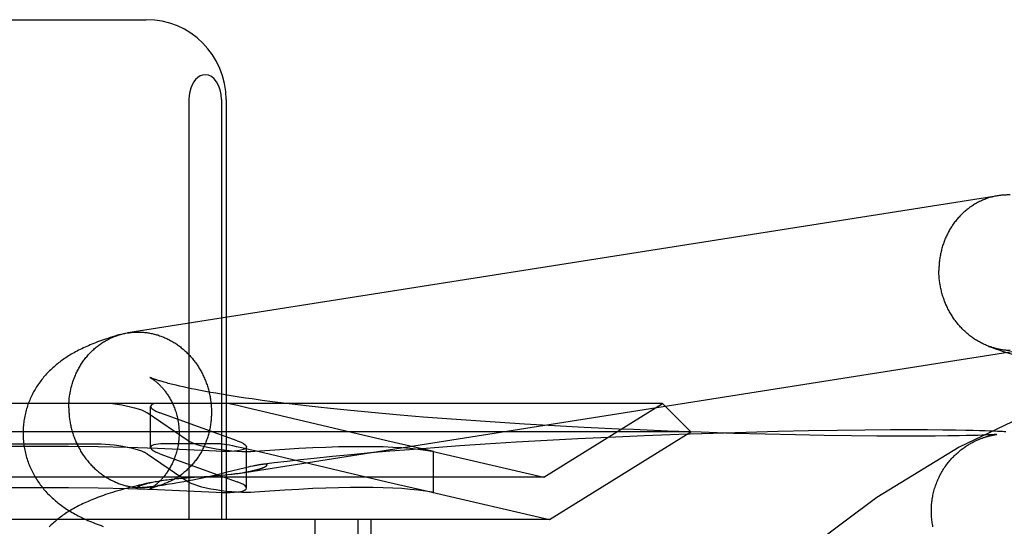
# Model space of a CAD drawing. Header units: inches. Extents: x 0 to 274, y 0 to 177.
# Tile 39 of 138: x 76.655 to 76.901, y 91.538 to 91.665. Entities that reach past the tile are written whole.
import ezdxf

# ---------------------------------------------------------------- set-up
doc = ezdxf.new("R2010")
doc.units = ezdxf.units.IN
doc.header["$LTSCALE"] = 15.069778
doc.header["$MEASUREMENT"] = 0
doc.linetypes.add('HIDDEN', pattern=[0.2, 0.1, -0.1])
doc.layers.add('DEFAULT_2', color=8, linetype='HIDDEN')

msp = doc.modelspace()

# ---------------------------------------------------------------- linework, layer by layer
at = {"layer": 'DEFAULT_2', "color": 8, "linetype": 'HIDDEN'}
for p, q in [((76.63265, 91.66501), (76.6862, 91.66501)), ((76.69699, 91.64501), (76.69699, 91.54001)), ((76.7051, 91.64501), (76.7051, 91.54001)), ((76.7063, 91.64501), (76.7063, 91.54001)), ((76.69557, 91.57317), (76.69463, 91.57338)), ((76.69656, 91.57296), (76.69557, 91.57317)), ((76.69761, 91.57274), (76.69656, 91.57296)), ((76.69872, 91.57251), (76.69761, 91.57274)), ((76.69989, 91.57229), (76.69872, 91.57251)), ((76.70111, 91.57206), (76.69989, 91.57229)), ((76.70238, 91.57182), (76.70111, 91.57206)), ((76.70371, 91.57159), (76.70238, 91.57182)), ((76.70509, 91.57136), (76.70371, 91.57159)), ((76.70653, 91.57112), (76.70509, 91.57136)), ((76.70801, 91.57088), (76.70653, 91.57112)), ((76.81536, 91.56901), (76.5035, 91.56901)), ((76.70954, 91.57065), (76.70801, 91.57088)), ((76.71114, 91.56807), (76.70915, 91.56852)), ((76.71112, 91.57041), (76.70954, 91.57065)), ((76.71275, 91.57018), (76.71112, 91.57041)), ((76.71527, 91.56983), (76.71275, 91.57018)), ((76.71789, 91.56948), (76.71527, 91.56983)), ((76.72061, 91.56913), (76.71789, 91.56948)), ((76.72342, 91.56879), (76.72061, 91.56913)), ((76.72631, 91.56845), (76.72342, 91.56879)), ((76.78568, 91.5506), (76.81536, 91.56901)), ((76.81536, 91.56901), (76.82243, 91.56194)), ((76.68578, 91.56715), (76.68652, 91.56674)), ((76.69679, 91.55974), (76.68652, 91.56674)), ((76.68739, 91.55803), (76.68739, 91.5683)), ((76.68873, 91.56715), (76.68973, 91.56674)), ((76.70904, 91.55974), (76.68973, 91.56674)), ((76.74641, 91.55974), (76.71114, 91.56807)), ((76.72929, 91.56811), (76.72631, 91.56845)), ((76.73234, 91.56779), (76.72929, 91.56811)), ((76.73653, 91.56736), (76.73234, 91.56779)), ((76.74083, 91.56694), (76.73653, 91.56736)), ((76.74525, 91.56653), (76.74083, 91.56694)), ((76.74977, 91.56614), (76.74525, 91.56653)), ((76.75554, 91.56566), (76.74977, 91.56614)), ((76.76144, 91.56521), (76.75554, 91.56566)), ((76.76744, 91.56478), (76.76144, 91.56521)), ((76.77351, 91.56437), (76.76744, 91.56478)), ((76.78088, 91.5639), (76.77351, 91.56437)), ((76.78831, 91.56347), (76.78088, 91.5639)), ((76.82243, 91.56194), (76.49643, 91.56194)), ((76.78706, 91.54001), (76.82243, 91.56194)), ((76.79574, 91.56308), (76.78831, 91.56347)), ((76.8044, 91.56266), (76.79574, 91.56308)), ((76.80808, 91.5625), (76.8044, 91.56266)), ((76.8166, 91.56215), (76.80808, 91.5625)), ((76.81944, 91.56129), (76.81072, 91.56095)), ((76.82496, 91.56184), (76.8166, 91.56215)), ((76.82796, 91.56158), (76.81944, 91.56129)), ((76.83311, 91.56158), (76.82496, 91.56184)), ((76.83623, 91.56183), (76.82796, 91.56158)), ((76.841, 91.56136), (76.83311, 91.56158)), ((76.8442, 91.56203), (76.83623, 91.56183)), ((76.84857, 91.56119), (76.841, 91.56136)), ((76.85184, 91.56219), (76.8442, 91.56203)), ((76.85577, 91.56105), (76.84857, 91.56119)), ((76.85909, 91.5623), (76.85184, 91.56219)), ((76.86592, 91.56238), (76.85909, 91.5623)), ((76.87228, 91.56243), (76.86592, 91.56238)), ((76.87738, 91.56244), (76.87228, 91.56243)), ((76.88158, 91.56243), (76.87738, 91.56244)), ((76.88542, 91.5624), (76.88158, 91.56243)), ((76.88854, 91.56236), (76.88542, 91.5624)), ((76.8911, 91.56232), (76.88854, 91.56236)), ((76.89296, 91.56228), (76.8911, 91.56232)), ((76.89458, 91.56223), (76.89296, 91.56228)), ((76.896, 91.56219), (76.89458, 91.56223)), ((76.89599, 91.56114), (76.89514, 91.56111)), ((76.89669, 91.56117), (76.89599, 91.56114)), ((76.89707, 91.56215), (76.896, 91.56219)), ((76.89726, 91.5612), (76.89669, 91.56117)), ((76.89804, 91.56211), (76.89707, 91.56215)), ((76.89762, 91.56122), (76.89726, 91.5612)), ((76.89793, 91.56123), (76.89762, 91.56122)), ((76.89819, 91.56125), (76.89793, 91.56123)), ((76.8984, 91.5621), (76.89804, 91.56211)), ((76.8984, 91.56126), (76.89819, 91.56125)), ((76.89819, 91.5612), (76.89832, 91.56122)), ((76.89832, 91.56122), (76.89843, 91.56124)), ((76.89909, 91.56206), (76.8984, 91.5621)), ((76.89857, 91.56128), (76.8984, 91.56126)), ((76.89843, 91.56124), (76.89853, 91.56126)), ((76.89853, 91.56126), (76.89862, 91.56127)), ((76.8987, 91.56129), (76.89857, 91.56128)), ((76.89862, 91.56127), (76.8987, 91.56128)), ((76.89877, 91.56129), (76.8987, 91.56129)), ((76.89881, 91.5613), (76.89879, 91.5613)), ((76.8988, 91.5613), (76.89882, 91.5613)), ((76.89884, 91.5613), (76.89883, 91.5613)), ((76.89884, 91.5613), (76.89885, 91.5613)), ((76.89886, 91.5613), (76.89885, 91.5613)), ((76.89886, 91.5613), (76.89886, 91.5613)), ((76.89972, 91.56203), (76.89909, 91.56206)), ((76.90031, 91.562), (76.89972, 91.56203)), ((76.90072, 91.56197), (76.90031, 91.562)), ((76.90112, 91.56194), (76.90072, 91.56197)), ((76.64484, 91.55894), (76.67401, 91.55894)), ((76.7053, 91.55894), (76.69072, 91.55894)), ((76.69679, 91.55974), (76.69753, 91.55934)), ((76.7053, 91.55894), (76.70642, 91.5588)), ((76.70904, 91.55974), (76.71004, 91.55934)), ((76.75775, 91.55715), (76.74641, 91.55974)), ((76.77105, 91.55886), (76.76468, 91.55843)), ((76.77874, 91.55934), (76.77105, 91.55886)), ((76.78647, 91.55979), (76.77874, 91.55934)), ((76.79418, 91.56019), (76.78647, 91.55979)), ((76.80186, 91.56056), (76.79418, 91.56019)), ((76.81072, 91.56095), (76.80186, 91.56056)), ((76.86257, 91.56096), (76.85577, 91.56105)), ((76.86892, 91.5609), (76.86257, 91.56096)), ((76.87476, 91.56087), (76.86892, 91.5609)), ((76.87935, 91.56087), (76.87476, 91.56087)), ((76.88351, 91.56089), (76.87935, 91.56087)), ((76.88664, 91.56092), (76.88351, 91.56089)), ((76.88945, 91.56096), (76.88664, 91.56092)), ((76.89134, 91.561), (76.88945, 91.56096)), ((76.89287, 91.56104), (76.89134, 91.561)), ((76.89412, 91.56107), (76.89287, 91.56104)), ((76.89514, 91.56111), (76.89412, 91.56107)), ((76.68652, 91.55647), (76.68578, 91.55688)), ((76.68652, 91.55647), (76.69679, 91.54947)), ((76.68973, 91.55647), (76.68873, 91.55688)), ((76.68973, 91.55647), (76.70904, 91.54947)), ((76.70975, 91.55811), (76.71196, 91.55761)), ((76.71138, 91.54792), (76.71138, 91.55819)), ((76.71196, 91.55761), (76.7156, 91.55676)), ((76.7156, 91.55676), (76.74641, 91.54947)), ((76.73756, 91.55623), (76.73286, 91.55577)), ((76.74234, 91.55667), (76.73756, 91.55623)), ((76.7472, 91.55709), (76.74234, 91.55667)), ((76.75213, 91.55749), (76.7472, 91.55709)), ((76.75836, 91.55797), (76.75213, 91.55749)), ((76.75772, 91.55716), (76.78568, 91.5506)), ((76.75814, 91.55705), (76.75775, 91.55715)), ((76.75775, 91.55712), (76.75814, 91.55705)), ((76.75814, 91.54678), (76.75814, 91.55706)), ((76.76468, 91.55843), (76.75836, 91.55797)), ((76.71825, 91.55418), (76.7152, 91.5538)), ((76.72153, 91.55456), (76.71825, 91.55418)), ((76.72486, 91.55494), (76.72153, 91.55456)), ((76.72825, 91.5553), (76.72486, 91.55494)), ((76.73286, 91.55577), (76.72825, 91.5553)), ((76.70474, 91.55139), (76.70369, 91.55114)), ((76.70623, 91.55175), (76.70474, 91.55139)), ((76.71112, 91.55296), (76.70623, 91.55175)), ((76.70674, 91.55127), (76.70745, 91.55134)), ((76.71021, 91.55171), (76.71061, 91.55178)), ((76.71177, 91.55311), (76.71112, 91.55296)), ((76.71236, 91.55325), (76.71177, 91.55311)), ((76.78568, 91.5506), (76.53318, 91.5506)), ((76.68757, 91.5493), (76.68627, 91.54902)), ((76.69289, 91.54899), (76.69215, 91.54887)), ((76.69372, 91.54913), (76.69289, 91.54899)), ((76.69465, 91.54929), (76.69372, 91.54913)), ((76.69445, 91.5503), (76.69543, 91.55039)), ((76.69569, 91.54948), (76.69465, 91.54929)), ((76.69543, 91.55039), (76.69643, 91.55048)), ((76.69681, 91.54969), (76.69569, 91.54948)), ((76.69643, 91.55048), (76.69742, 91.55055)), ((76.69753, 91.54906), (76.69679, 91.54947)), ((76.69798, 91.54991), (76.69681, 91.54969)), ((76.69742, 91.55055), (76.69939, 91.55069)), ((76.69916, 91.55015), (76.69798, 91.54991)), ((76.70033, 91.5504), (76.69916, 91.55015)), ((76.69939, 91.55069), (76.70222, 91.55089)), ((76.70148, 91.55065), (76.70033, 91.5504)), ((76.70261, 91.5509), (76.70148, 91.55065)), ((76.70222, 91.55089), (76.70355, 91.55098)), ((76.70369, 91.55114), (76.70261, 91.5509)), ((76.70355, 91.55098), (76.7044, 91.55105)), ((76.7044, 91.55105), (76.70521, 91.55112)), ((76.70521, 91.55112), (76.706, 91.55119)), ((76.706, 91.55119), (76.70674, 91.55127)), ((76.71004, 91.54906), (76.70904, 91.54947)), ((76.74641, 91.54947), (76.75775, 91.54688)), ((76.6848, 91.54799), (76.68478, 91.54799)), ((76.68486, 91.54799), (76.68484, 91.54799)), ((76.6849, 91.54799), (76.68488, 91.54799)), ((76.68494, 91.54799), (76.68492, 91.54799)), ((76.68498, 91.54799), (76.68496, 91.54799)), ((76.68503, 91.54799), (76.68501, 91.54799)), ((76.68508, 91.54799), (76.68506, 91.54799)), ((76.68526, 91.548), (76.6852, 91.54799)), ((76.68534, 91.548), (76.68526, 91.548)), ((76.68542, 91.548), (76.68534, 91.548)), ((76.6855, 91.54801), (76.68542, 91.548)), ((76.6856, 91.54801), (76.6855, 91.54801)), ((76.6857, 91.54802), (76.6856, 91.54801)), ((76.68582, 91.54803), (76.6857, 91.54802)), ((76.68594, 91.54804), (76.68582, 91.54803)), ((76.68607, 91.54805), (76.68594, 91.54804)), ((76.68622, 91.54806), (76.68607, 91.54805)), ((76.68637, 91.54807), (76.68622, 91.54806)), ((76.68654, 91.54809), (76.68637, 91.54807)), ((76.68673, 91.54811), (76.68654, 91.54809)), ((76.68693, 91.54813), (76.68673, 91.54811)), ((76.68725, 91.54817), (76.68693, 91.54813)), ((76.68761, 91.54821), (76.68725, 91.54817)), ((76.68801, 91.54826), (76.68761, 91.54821)), ((76.68847, 91.54832), (76.68801, 91.54826)), ((76.68901, 91.54839), (76.68847, 91.54832)), ((76.68962, 91.54848), (76.68901, 91.54839)), ((76.69035, 91.54858), (76.68962, 91.54848)), ((76.69119, 91.54871), (76.69035, 91.54858)), ((76.75772, 91.54689), (76.78706, 91.54001)), ((76.75775, 91.54688), (76.75814, 91.54678)), ((76.75814, 91.54678), (76.75775, 91.54684)), ((76.78706, 91.54001), (76.53179, 91.54001)), ((76.72841, 91.54001), (76.72841, 91.38376)), ((76.73922, 91.54001), (76.73922, 91.38376)), ((76.74243, 91.54001), (76.74243, 91.38376))]:
    msp.add_line(p, q, dxfattribs=at)
for points in [[(76.70104, 91.65125), (76.70038, 91.65116), (76.69977, 91.65094), (76.69919, 91.65057), (76.69866, 91.65007), (76.69819, 91.64945), (76.69778, 91.64873), (76.69745, 91.6479), (76.6972, 91.64699), (76.69705, 91.64603), (76.69699, 91.64501)], [(76.7051, 91.64501), (76.70501, 91.64629), (76.70477, 91.64746), (76.70439, 91.64855), (76.70388, 91.64948), (76.70328, 91.65023), (76.7026, 91.65078), (76.70186, 91.65112), (76.70104, 91.65125)], [(76.90223, 91.62118), (76.90196, 91.62118), (76.90168, 91.62119), (76.90141, 91.62118), (76.90114, 91.62117), (76.90086, 91.62116), (76.90059, 91.62115), (76.90031, 91.62112), (76.90004, 91.6211), (76.89977, 91.62107), (76.8995, 91.62103), (76.89923, 91.62099), (76.68174, 91.5867)], [(76.8992, 91.62099), (76.89896, 91.62095), (76.89869, 91.6209), (76.89842, 91.62085), (76.89815, 91.62079), (76.89789, 91.62072), (76.89762, 91.62066), (76.89735, 91.62059), (76.89709, 91.62051), (76.89683, 91.62043), (76.89657, 91.62034), (76.89631, 91.62026), (76.89605, 91.62016), (76.89579, 91.62006), (76.89554, 91.61996), (76.89529, 91.61985), (76.89503, 91.61974), (76.89478, 91.61963), (76.89453, 91.61951), (76.89429, 91.61938), (76.89404, 91.61926), (76.8938, 91.61912), (76.89356, 91.61899), (76.89332, 91.61885), (76.89308, 91.6187), (76.89285, 91.61856), (76.89262, 91.6184), (76.89239, 91.61825), (76.89216, 91.61809), (76.89193, 91.61792), (76.89171, 91.61775), (76.89149, 91.61758), (76.89127, 91.61741), (76.89106, 91.61723), (76.89085, 91.61704), (76.89064, 91.61686), (76.89043, 91.61667), (76.89023, 91.61647), (76.89002, 91.61628), (76.88983, 91.61608), (76.88963, 91.61587), (76.88944, 91.61566), (76.88925, 91.61545), (76.88906, 91.61524), (76.88888, 91.61502), (76.8887, 91.6148), (76.88852, 91.61458), (76.88835, 91.61435), (76.88818, 91.61412), (76.88801, 91.61389), (76.88785, 91.61365), (76.88769, 91.61342), (76.88753, 91.61318), (76.88738, 91.61293), (76.88723, 91.61269), (76.88708, 91.61244), (76.88694, 91.61218), (76.8868, 91.61193), (76.88666, 91.61167), (76.88653, 91.61142), (76.8864, 91.61115), (76.88628, 91.61089), (76.88616, 91.61063), (76.88604, 91.61036), (76.88593, 91.61009), (76.88582, 91.60982), (76.88571, 91.60954), (76.88561, 91.60927), (76.88552, 91.60899), (76.88542, 91.60871), (76.88533, 91.60843), (76.88525, 91.60815), (76.88517, 91.60787), (76.88509, 91.60758), (76.88502, 91.60729), (76.88495, 91.60701), (76.88488, 91.60672), (76.88482, 91.60643), (76.88477, 91.60614), (76.88471, 91.60584), (76.88466, 91.60555), (76.88462, 91.60526), (76.88458, 91.60496), (76.88454, 91.60467), (76.88451, 91.60437), (76.88449, 91.60407), (76.88446, 91.60377), (76.88444, 91.60348), (76.88443, 91.60318), (76.88442, 91.60288), (76.88441, 91.60258), (76.88441, 91.60228)], [(76.89691, 91.58333), (76.89683, 91.58336), (76.89657, 91.58346), (76.89631, 91.58356), (76.89605, 91.58367), (76.89579, 91.58379), (76.89554, 91.5839), (76.89529, 91.58403), (76.89503, 91.58415), (76.89478, 91.58428), (76.89453, 91.58442), (76.89429, 91.58456), (76.89404, 91.5847), (76.8938, 91.58485), (76.89356, 91.585), (76.89332, 91.58516), (76.89308, 91.58532), (76.89285, 91.58548), (76.89262, 91.58564), (76.89239, 91.58582), (76.89216, 91.58599), (76.89193, 91.58617), (76.89171, 91.58635), (76.89149, 91.58654), (76.89127, 91.58672), (76.89106, 91.58692), (76.89085, 91.58711), (76.89064, 91.58731), (76.89043, 91.58752), (76.89023, 91.58772), (76.89002, 91.58793), (76.88983, 91.58815), (76.88963, 91.58836), (76.88944, 91.58858), (76.88925, 91.5888), (76.88906, 91.58903), (76.88888, 91.58926), (76.8887, 91.58949), (76.88852, 91.58972), (76.88835, 91.58996), (76.88818, 91.5902), (76.88801, 91.59044), (76.88785, 91.59069), (76.88769, 91.59094), (76.88753, 91.59119), (76.88738, 91.59144), (76.88723, 91.5917), (76.88708, 91.59196), (76.88694, 91.59222), (76.8868, 91.59248), (76.88666, 91.59274), (76.88653, 91.59301), (76.8864, 91.59328), (76.88628, 91.59355), (76.88616, 91.59382), (76.88604, 91.5941), (76.88593, 91.59437), (76.88582, 91.59465), (76.88571, 91.59493), (76.88561, 91.59521), (76.88552, 91.5955), (76.88542, 91.59578), (76.88533, 91.59607), (76.88525, 91.59636), (76.88517, 91.59664), (76.88509, 91.59693), (76.88502, 91.59723), (76.88495, 91.59752), (76.88488, 91.59781), (76.88482, 91.5981), (76.88477, 91.5984), (76.88471, 91.5987), (76.88466, 91.59899), (76.88462, 91.59929), (76.88458, 91.59959), (76.88454, 91.59988), (76.88451, 91.60018), (76.88449, 91.60048), (76.88446, 91.60078), (76.88444, 91.60108), (76.88443, 91.60138), (76.88442, 91.60168), (76.88441, 91.60198), (76.88441, 91.60228)], [(76.67981, 91.58628), (76.67915, 91.58609), (76.6785, 91.58589), (76.67788, 91.5857), (76.67729, 91.58552), (76.67672, 91.58533), (76.67616, 91.58515), (76.67563, 91.58496), (76.67511, 91.58478), (76.67461, 91.5846), (76.67412, 91.58442), (76.67365, 91.58424), (76.67318, 91.58406), (76.67273, 91.58387), (76.67229, 91.58369), (76.67186, 91.5835), (76.67143, 91.58332), (76.67102, 91.58313), (76.67061, 91.58294), (76.6702, 91.58275), (76.66981, 91.58255), (76.66942, 91.58236), (76.66903, 91.58216), (76.66866, 91.58196), (76.66829, 91.58175), (76.66792, 91.58155), (76.66757, 91.58134), (76.66722, 91.58113), (76.66688, 91.58092), (76.66654, 91.58071), (76.66622, 91.5805), (76.6659, 91.58028), (76.66559, 91.58006), (76.66528, 91.57985), (76.66498, 91.57963), (76.66468, 91.5794), (76.66439, 91.57918), (76.6641, 91.57895), (76.66382, 91.57872), (76.66353, 91.57848), (76.66326, 91.57824), (76.66298, 91.57799), (76.6627, 91.57774), (76.66243, 91.57748), (76.66217, 91.57722), (76.66191, 91.57696), (76.66165, 91.57669), (76.6614, 91.57642), (76.66115, 91.57615), (76.66091, 91.57587), (76.66067, 91.57559), (76.66043, 91.57531), (76.6602, 91.57502), (76.65998, 91.57473), (76.65976, 91.57443), (76.65954, 91.57413), (76.65933, 91.57383), (76.65912, 91.57352), (76.65892, 91.57321), (76.65872, 91.57289), (76.65853, 91.57257), (76.65834, 91.57225), (76.65816, 91.57192), (76.65798, 91.57159), (76.65781, 91.57125), (76.65765, 91.57091), (76.65748, 91.57057), (76.65733, 91.57023), (76.65718, 91.56988), (76.65703, 91.56952), (76.6569, 91.56917), (76.65676, 91.56881), (76.65664, 91.56845), (76.65652, 91.56808), (76.65641, 91.56772), (76.6563, 91.56735), (76.6562, 91.56697), (76.65611, 91.5666), (76.65602, 91.56622), (76.65594, 91.56584), (76.65587, 91.56546), (76.6558, 91.56508), (76.65574, 91.5647), (76.65569, 91.56432), (76.65564, 91.56393), (76.6556, 91.56354), (76.65557, 91.56316), (76.65555, 91.56277), (76.65553, 91.56238), (76.65552, 91.56199), (76.65552, 91.56163)], [(76.66696, 91.568), (76.66696, 91.5683), (76.66697, 91.5686), (76.66698, 91.56889), (76.66699, 91.56919), (76.66701, 91.56949), (76.66703, 91.56979), (76.66706, 91.57009), (76.66709, 91.57038), (76.66713, 91.57068), (76.66717, 91.57097), (76.66721, 91.57127), (76.66726, 91.57156), (76.66731, 91.57185), (76.66737, 91.57215), (76.66743, 91.57244), (76.6675, 91.57272), (76.66756, 91.57301), (76.66764, 91.5733), (76.66771, 91.57358), (76.6678, 91.57387), (76.66788, 91.57415), (76.66797, 91.57443), (76.66806, 91.57471), (76.66816, 91.57499), (76.66826, 91.57526), (76.66837, 91.57554), (76.66848, 91.57581), (76.66859, 91.57608), (76.66871, 91.57634), (76.66883, 91.57661), (76.66895, 91.57687), (76.66908, 91.57713), (76.66921, 91.57739), (76.66934, 91.57765), (76.66948, 91.5779), (76.66963, 91.57815), (76.66977, 91.5784), (76.66992, 91.57865), (76.67008, 91.57889), (76.67023, 91.57913), (76.67039, 91.57937), (76.67056, 91.57961), (76.67072, 91.57984), (76.67089, 91.58007), (76.67107, 91.5803), (76.67125, 91.58052), (76.67143, 91.58074), (76.67161, 91.58096), (76.6718, 91.58117), (76.67198, 91.58138), (76.67218, 91.58159), (76.67237, 91.58179), (76.67257, 91.58199), (76.67277, 91.58219), (76.67298, 91.58239), (76.67318, 91.58258), (76.67339, 91.58276), (76.67361, 91.58294), (76.67382, 91.58312), (76.67404, 91.5833), (76.67426, 91.58347), (76.67448, 91.58364), (76.67471, 91.5838), (76.67494, 91.58396), (76.67517, 91.58412), (76.6754, 91.58427), (76.67563, 91.58442), (76.67587, 91.58457), (76.67611, 91.58471), (76.67635, 91.58484), (76.67659, 91.58497), (76.67684, 91.5851), (76.67708, 91.58523), (76.67733, 91.58535), (76.67758, 91.58546), (76.67783, 91.58557), (76.67809, 91.58568), (76.67834, 91.58578), (76.6786, 91.58588), (76.67886, 91.58597), (76.67912, 91.58606), (76.67938, 91.58615), (76.67964, 91.58623)], [(76.67981, 91.58628), (76.6799, 91.5863), (76.68017, 91.58638), (76.68043, 91.58644), (76.6807, 91.58651), (76.68097, 91.58656), (76.68124, 91.58662), (76.68151, 91.58667), (76.68174, 91.5867)], [(76.68178, 91.58671), (76.68205, 91.58675), (76.68232, 91.58679), (76.68259, 91.58682), (76.68286, 91.58684), (76.68314, 91.58686), (76.68341, 91.58688), (76.68368, 91.58689), (76.68396, 91.5869), (76.68423, 91.5869), (76.68451, 91.5869), (76.68478, 91.5869)], [(76.68478, 91.5869), (76.68505, 91.58688), (76.68533, 91.58687), (76.6856, 91.58685), (76.68588, 91.58682), (76.68615, 91.58679), (76.68642, 91.58676), (76.6867, 91.58672), (76.68697, 91.58668), (76.68724, 91.58663), (76.68751, 91.58658), (76.68778, 91.58652), (76.68805, 91.58646), (76.68832, 91.5864), (76.68859, 91.58633), (76.68886, 91.58625), (76.68913, 91.58617), (76.68939, 91.58609), (76.68966, 91.586), (76.68992, 91.58591), (76.69018, 91.58581), (76.69044, 91.58571), (76.6907, 91.58561), (76.69096, 91.5855), (76.69122, 91.58538), (76.69147, 91.58526), (76.69173, 91.58514), (76.69198, 91.58501), (76.69223, 91.58488), (76.69248, 91.58475), (76.69272, 91.58461), (76.69297, 91.58447), (76.69321, 91.58432), (76.69345, 91.58417), (76.69369, 91.58401), (76.69393, 91.58385), (76.69416, 91.58369), (76.69439, 91.58352), (76.69462, 91.58335), (76.69485, 91.58318), (76.69508, 91.583), (76.6953, 91.58282), (76.69552, 91.58263), (76.69574, 91.58244), (76.69595, 91.58225), (76.69617, 91.58205), (76.69638, 91.58185), (76.69658, 91.58165), (76.69679, 91.58145), (76.69699, 91.58124), (76.69719, 91.58102), (76.69738, 91.58081), (76.69758, 91.58059), (76.69776, 91.58036), (76.69795, 91.58014), (76.69813, 91.57991), (76.69831, 91.57968), (76.69849, 91.57944), (76.69867, 91.57921), (76.69884, 91.57897), (76.699, 91.57872), (76.69917, 91.57848), (76.69933, 91.57823), (76.69948, 91.57798), (76.69964, 91.57773), (76.69979, 91.57747), (76.69993, 91.57721), (76.70008, 91.57695), (76.70021, 91.57669), (76.70035, 91.57642), (76.70048, 91.57616), (76.70061, 91.57589), (76.70073, 91.57562), (76.70085, 91.57534), (76.70097, 91.57507), (76.70108, 91.57479), (76.70119, 91.57452), (76.7013, 91.57424), (76.7014, 91.57395), (76.7015, 91.57367), (76.70159, 91.57339), (76.70168, 91.5731), (76.70176, 91.57281), (76.70185, 91.57252), (76.70192, 91.57223), (76.702, 91.57194), (76.70206, 91.57165), (76.70213, 91.57136), (76.70219, 91.57106), (76.70225, 91.57077), (76.7023, 91.57047), (76.70235, 91.57018), (76.70239, 91.56988), (76.70243, 91.56958), (76.70247, 91.56928), (76.7025, 91.56899), (76.70253, 91.56869), (76.70255, 91.56839), (76.70257, 91.56809), (76.70258, 91.56779), (76.70259, 91.56749), (76.7026, 91.56719), (76.7026, 91.56689)], [(76.89691, 91.58333), (76.89775, 91.58302), (76.89859, 91.58272), (76.89943, 91.58243), (76.90025, 91.58215), (76.90107, 91.58188), (76.90189, 91.58162), (76.9027, 91.58136), (76.9035, 91.58111), (76.9043, 91.58087), (76.9051, 91.58063), (76.9067, 91.58017)], [(76.70745, 91.55134), (76.70778, 91.55138), (76.70811, 91.55142), (76.70843, 91.55146), (76.70873, 91.5515), (76.70903, 91.55154), (76.70932, 91.55158), (76.70959, 91.55162), (76.70986, 91.55166), (76.90527, 91.58246)], [(76.90223, 91.58227), (76.90196, 91.58228), (76.90168, 91.5823), (76.90141, 91.58232), (76.90114, 91.58234), (76.90086, 91.58237), (76.90059, 91.58241), (76.90031, 91.58245), (76.90004, 91.58249), (76.89977, 91.58254), (76.8995, 91.58259), (76.89923, 91.58264), (76.89896, 91.58271), (76.89869, 91.58277), (76.89842, 91.58284), (76.89815, 91.58292), (76.89789, 91.583), (76.89762, 91.58308), (76.89735, 91.58317), (76.89709, 91.58326)], [(76.68721, 91.57556), (76.6872, 91.57557), (76.68721, 91.57556), (76.68722, 91.57556), (76.68724, 91.57555), (76.68727, 91.57553), (76.6873, 91.57551), (76.68734, 91.57549), (76.68738, 91.57546), (76.68743, 91.57544), (76.68749, 91.5754), (76.68755, 91.57536), (76.68762, 91.57532), (76.68769, 91.57528), (76.68776, 91.57523), (76.68784, 91.57518), (76.68792, 91.57512), (76.68801, 91.57506), (76.6881, 91.575), (76.68819, 91.57493), (76.68829, 91.57486), (76.68839, 91.57478), (76.68849, 91.5747), (76.6886, 91.57462), (76.68871, 91.57453), (76.68882, 91.57444), (76.68893, 91.57434), (76.68905, 91.57424), (76.68917, 91.57413), (76.68929, 91.57402), (76.68942, 91.5739), (76.68954, 91.57378), (76.68967, 91.57365), (76.6898, 91.57352), (76.68993, 91.57339), (76.69007, 91.57324), (76.6902, 91.5731), (76.69034, 91.57294), (76.69048, 91.57278), (76.69062, 91.57262), (76.69076, 91.57245), (76.6909, 91.57227), (76.69104, 91.57209), (76.69118, 91.5719), (76.69133, 91.5717), (76.69147, 91.5715), (76.69161, 91.57129), (76.69176, 91.57107), (76.6919, 91.57085), (76.69204, 91.57062), (76.69218, 91.57038), (76.69232, 91.57014), (76.69246, 91.56989), (76.69259, 91.56963), (76.69272, 91.56937), (76.69285, 91.5691), (76.69298, 91.56882), (76.69311, 91.56854), (76.69323, 91.56825), (76.69334, 91.56796), (76.69346, 91.56766), (76.69356, 91.56735), (76.69367, 91.56704), (76.69377, 91.56673), (76.69386, 91.56641), (76.69395, 91.56608), (76.69403, 91.56575), (76.69411, 91.56542), (76.69418, 91.56509), (76.69424, 91.56475), (76.6943, 91.56441), (76.69435, 91.56406), (76.69439, 91.56371), (76.69443, 91.56337), (76.69446, 91.56302), (76.69449, 91.56267), (76.6945, 91.56231), (76.69451, 91.56196), (76.69452, 91.56163)], [(76.69463, 91.57338), (76.69375, 91.57359), (76.69334, 91.57369), (76.69294, 91.57379), (76.69255, 91.57389), (76.69218, 91.57398), (76.69182, 91.57408), (76.69148, 91.57417), (76.69115, 91.57426), (76.69083, 91.57434), (76.69054, 91.57443), (76.69025, 91.57451), (76.68998, 91.57459), (76.68972, 91.57467), (76.68948, 91.57474), (76.68925, 91.57481), (76.68904, 91.57488), (76.68884, 91.57495), (76.68865, 91.57501), (76.68847, 91.57507), (76.68831, 91.57513), (76.68816, 91.57518), (76.68802, 91.57523), (76.6879, 91.57528), (76.68778, 91.57532), (76.68768, 91.57536), (76.68759, 91.5754), (76.68751, 91.57543), (76.68744, 91.57546), (76.68738, 91.57549), (76.68732, 91.57551), (76.68728, 91.57553), (76.68725, 91.57554), (76.68722, 91.57555), (76.68722, 91.57556)], [(76.67784, 91.56901), (76.67903, 91.56886), (76.6802, 91.56868), (76.68132, 91.56848), (76.68239, 91.56825), (76.68339, 91.56799), (76.6843, 91.56772), (76.6851, 91.56744), (76.68578, 91.56715)], [(76.68839, 91.56901), (76.68794, 91.56886), (76.68761, 91.56868), (76.68743, 91.56848), (76.68739, 91.56831)], [(76.70915, 91.56852), (76.70827, 91.56871), (76.70749, 91.56887), (76.7068, 91.56901)], [(76.66696, 91.568), (76.66696, 91.5677), (76.66697, 91.5674), (76.66698, 91.5671), (76.66699, 91.5668), (76.66701, 91.5665), (76.66703, 91.5662), (76.66706, 91.5659), (76.66709, 91.5656), (76.66713, 91.5653), (76.66717, 91.56501), (76.66721, 91.56471), (76.66726, 91.56441), (76.66731, 91.56412), (76.66737, 91.56382), (76.66743, 91.56353), (76.6675, 91.56324), (76.66756, 91.56294), (76.66764, 91.56265), (76.66771, 91.56236), (76.6678, 91.56207), (76.66788, 91.56179), (76.66797, 91.5615), (76.66806, 91.56122), (76.66816, 91.56093), (76.66826, 91.56065), (76.66837, 91.56037), (76.66848, 91.56009), (76.66859, 91.55982), (76.66871, 91.55954), (76.66883, 91.55927), (76.66895, 91.559), (76.66908, 91.55873), (76.66921, 91.55846), (76.66934, 91.5582), (76.66948, 91.55793), (76.66963, 91.55767), (76.66977, 91.55742), (76.66992, 91.55716), (76.67008, 91.55691), (76.67023, 91.55666), (76.67039, 91.55641), (76.67056, 91.55616), (76.67072, 91.55592), (76.67089, 91.55568), (76.67107, 91.55544), (76.67125, 91.55521), (76.67143, 91.55498), (76.67161, 91.55475), (76.6718, 91.55452), (76.67198, 91.5543), (76.67218, 91.55408), (76.67237, 91.55386), (76.67257, 91.55365), (76.67277, 91.55344), (76.67298, 91.55323), (76.67318, 91.55303), (76.67339, 91.55283), (76.67361, 91.55264), (76.67382, 91.55244), (76.67404, 91.55225), (76.67426, 91.55207), (76.67448, 91.55189), (76.67471, 91.55171), (76.67494, 91.55153), (76.67517, 91.55136), (76.6754, 91.5512), (76.67563, 91.55103), (76.67587, 91.55087), (76.67611, 91.55072), (76.67635, 91.55057), (76.67659, 91.55042), (76.67684, 91.55028), (76.67708, 91.55014), (76.67733, 91.55), (76.67758, 91.54987), (76.67783, 91.54975), (76.67809, 91.54962), (76.67834, 91.5495), (76.6786, 91.54939), (76.67886, 91.54928), (76.67912, 91.54918), (76.67938, 91.54907), (76.67964, 91.54898), (76.6799, 91.54888), (76.68017, 91.5488), (76.68043, 91.54871), (76.6807, 91.54863), (76.68097, 91.54856), (76.68124, 91.54849), (76.68151, 91.54842), (76.68178, 91.54836), (76.68205, 91.54831), (76.68232, 91.54825), (76.68259, 91.54821), (76.68286, 91.54816), (76.68314, 91.54812), (76.68341, 91.54809), (76.68368, 91.54806), (76.68396, 91.54804), (76.68423, 91.54802), (76.68451, 91.548), (76.68478, 91.54799)], [(76.68739, 91.56831), (76.6874, 91.56825), (76.68751, 91.56799), (76.68777, 91.56772), (76.68818, 91.56744), (76.68873, 91.56715)], [(76.7026, 91.56689), (76.7026, 91.56659), (76.70259, 91.56629), (76.70258, 91.56599), (76.70257, 91.56569), (76.70255, 91.56539), (76.70253, 91.5651), (76.7025, 91.5648), (76.70247, 91.5645), (76.70243, 91.56421), (76.70239, 91.56391), (76.70235, 91.56362), (76.7023, 91.56332), (76.70225, 91.56303), (76.70219, 91.56274), (76.70213, 91.56245), (76.70206, 91.56216), (76.702, 91.56187), (76.70192, 91.56159), (76.70185, 91.5613), (76.70176, 91.56102), (76.70168, 91.56074), (76.70159, 91.56046), (76.7015, 91.56018), (76.7014, 91.5599), (76.7013, 91.55962), (76.70119, 91.55935), (76.70108, 91.55908), (76.70097, 91.55881), (76.70085, 91.55854), (76.70073, 91.55828), (76.70061, 91.55801), (76.70048, 91.55775), (76.70035, 91.55749), (76.70021, 91.55724), (76.70008, 91.55698), (76.69993, 91.55673), (76.69979, 91.55648), (76.69964, 91.55624), (76.69948, 91.55599), (76.69933, 91.55575), (76.69917, 91.55551), (76.699, 91.55528), (76.69884, 91.55505), (76.69867, 91.55482), (76.69849, 91.55459), (76.69831, 91.55437), (76.69813, 91.55415), (76.69795, 91.55393), (76.69776, 91.55371), (76.69758, 91.5535), (76.69738, 91.5533), (76.69719, 91.55309), (76.69699, 91.55289), (76.69679, 91.55269), (76.69658, 91.5525), (76.69638, 91.55231), (76.69617, 91.55212), (76.69595, 91.55194), (76.69574, 91.55176), (76.69552, 91.55159), (76.6953, 91.55141), (76.69508, 91.55125), (76.69485, 91.55108), (76.69462, 91.55092), (76.69439, 91.55077), (76.69416, 91.55061), (76.69393, 91.55046), (76.69369, 91.55032), (76.69345, 91.55018), (76.69321, 91.55004), (76.69297, 91.54991), (76.69272, 91.54978), (76.69248, 91.54966), (76.69223, 91.54954), (76.69198, 91.54942), (76.69173, 91.54931), (76.69147, 91.54921), (76.69122, 91.5491), (76.69096, 91.54901), (76.6907, 91.54891), (76.69044, 91.54882), (76.69018, 91.54874), (76.68994, 91.54866)], [(76.65552, 91.56163), (76.65552, 91.56127), (76.65553, 91.56088), (76.65555, 91.56049), (76.65557, 91.5601), (76.65561, 91.55971), (76.65564, 91.55932), (76.65569, 91.55893), (76.65574, 91.55854), (76.6558, 91.55815), (76.65587, 91.55777), (76.65595, 91.55739), (76.65603, 91.55701), (76.65612, 91.55663), (76.65621, 91.55625), (76.65631, 91.55587), (76.65642, 91.5555), (76.65654, 91.55513), (76.65666, 91.55476), (76.65679, 91.5544), (76.65692, 91.55404), (76.65706, 91.55368), (76.65721, 91.55332), (76.65736, 91.55297), (76.65752, 91.55262), (76.65768, 91.55228), (76.65785, 91.55194), (76.65803, 91.5516), (76.65821, 91.55126), (76.65839, 91.55094), (76.65858, 91.55061), (76.65878, 91.55029), (76.65898, 91.54997), (76.65918, 91.54966), (76.65939, 91.54935), (76.65961, 91.54904), (76.65983, 91.54874), (76.66005, 91.54844), (76.66028, 91.54815), (76.66051, 91.54786), (76.66075, 91.54758), (76.66099, 91.5473), (76.66124, 91.54702), (76.66149, 91.54674), (76.66175, 91.54647), (76.66201, 91.5462), (76.66228, 91.54594), (76.66255, 91.54568), (76.66282, 91.54542), (76.6631, 91.54517), (76.66338, 91.54492), (76.66366, 91.54468), (76.66395, 91.54444), (76.66424, 91.54421), (76.66453, 91.54398), (76.66482, 91.54375), (76.66513, 91.54353), (76.66543, 91.54331), (76.66574, 91.54309), (76.66606, 91.54287), (76.66639, 91.54266), (76.66672, 91.54244), (76.66706, 91.54223), (76.66741, 91.54202), (76.66777, 91.54181), (76.66813, 91.5416), (76.66851, 91.54139), (76.66888, 91.54119), (76.66927, 91.54098), (76.66966, 91.54078), (76.67006, 91.54059), (76.67047, 91.54039), (76.67088, 91.5402), (76.6713, 91.54), (76.67173, 91.53981), (76.67217, 91.53963), (76.67262, 91.53944), (76.67308, 91.53925), (76.67354, 91.53907), (76.67403, 91.53888), (76.67452, 91.5387), (76.67503, 91.53851), (76.67556, 91.53833)], [(76.69452, 91.56163), (76.69451, 91.56131), (76.6945, 91.56096), (76.69449, 91.56061), (76.69446, 91.56026), (76.69443, 91.55992), (76.6944, 91.55957), (76.69435, 91.55923), (76.6943, 91.55889), (76.69425, 91.55855), (76.69418, 91.55822), (76.69411, 91.55788), (76.69404, 91.55755), (76.69396, 91.55723), (76.69387, 91.55691), (76.69378, 91.55659), (76.69368, 91.55628), (76.69358, 91.55597), (76.69348, 91.55567), (76.69337, 91.55537), (76.69325, 91.55508), (76.69313, 91.55479), (76.69301, 91.55451), (76.69289, 91.55424), (76.69276, 91.55397), (76.69263, 91.55371), (76.69249, 91.55345), (76.69236, 91.5532), (76.69222, 91.55296), (76.69208, 91.55272), (76.69195, 91.55249), (76.6918, 91.55227), (76.69166, 91.55205), (76.69152, 91.55184), (76.69138, 91.55164), (76.69124, 91.55144), (76.6911, 91.55125), (76.69096, 91.55107), (76.69082, 91.55089), (76.69068, 91.55072), (76.69054, 91.55055), (76.6904, 91.55039), (76.69027, 91.55024), (76.69013, 91.55009), (76.69, 91.54995), (76.68987, 91.54981), (76.68974, 91.54968), (76.68961, 91.54955), (76.68948, 91.54943), (76.68936, 91.54931), (76.68924, 91.5492), (76.68912, 91.54909), (76.689, 91.54898), (76.68888, 91.54889), (76.68877, 91.54879), (76.68866, 91.5487), (76.68856, 91.54861), (76.68845, 91.54853), (76.68835, 91.54845), (76.68825, 91.54838), (76.68816, 91.54831), (76.68807, 91.54824), (76.68798, 91.54818), (76.68789, 91.54812), (76.68781, 91.54807), (76.68774, 91.54802), (76.68767, 91.54797), (76.6876, 91.54793), (76.68754, 91.54789), (76.68748, 91.54786), (76.68742, 91.54782), (76.68737, 91.5478), (76.68733, 91.54777), (76.68729, 91.54775), (76.68726, 91.54773), (76.68724, 91.54772), (76.68722, 91.54771), (76.68721, 91.5477)], [(76.88252, 91.54218), (76.88252, 91.54249), (76.88253, 91.54282), (76.88254, 91.54316), (76.88256, 91.5435), (76.88259, 91.54383), (76.88262, 91.54417), (76.88266, 91.5445), (76.8827, 91.54483), (76.88275, 91.54516), (76.8828, 91.5455), (76.88286, 91.54583), (76.88293, 91.54616), (76.883, 91.54648), (76.88308, 91.54681), (76.88316, 91.54714), (76.88325, 91.54746), (76.88334, 91.54778), (76.88344, 91.5481), (76.88355, 91.54842), (76.88366, 91.54874), (76.88378, 91.54905), (76.8839, 91.54937), (76.88402, 91.54968), (76.88416, 91.54999), (76.88429, 91.55029), (76.88444, 91.5506), (76.88458, 91.5509), (76.88474, 91.55119), (76.8849, 91.55149), (76.88506, 91.55178), (76.88523, 91.55207), (76.8854, 91.55236), (76.88558, 91.55264), (76.88576, 91.55292), (76.88595, 91.55319), (76.88614, 91.55347), (76.88633, 91.55374), (76.88653, 91.554), (76.88674, 91.55426), (76.88694, 91.55452), (76.88715, 91.55477), (76.88737, 91.55502), (76.88759, 91.55526), (76.88781, 91.5555), (76.88804, 91.55574), (76.88826, 91.55597), (76.88849, 91.55619), (76.88873, 91.55641), (76.88896, 91.55663), (76.8892, 91.55683), (76.88944, 91.55704), (76.88967, 91.55723), (76.88991, 91.55743), (76.89015, 91.55761), (76.89039, 91.55779), (76.89063, 91.55796), (76.89086, 91.55813), (76.89109, 91.55829), (76.89132, 91.55844), (76.89155, 91.55859), (76.89177, 91.55872), (76.89199, 91.55886), (76.89221, 91.55898), (76.89242, 91.5591), (76.89262, 91.55922), (76.89283, 91.55933), (76.89302, 91.55943), (76.89322, 91.55953), (76.8934, 91.55962), (76.89358, 91.55971), (76.89376, 91.55979), (76.89393, 91.55987), (76.8941, 91.55994), (76.89426, 91.56001), (76.89442, 91.56008), (76.89457, 91.56014), (76.89472, 91.5602), (76.89486, 91.56026), (76.895, 91.56031), (76.89514, 91.56036), (76.89527, 91.56041), (76.8954, 91.56046), (76.89552, 91.5605), (76.89564, 91.56054), (76.89576, 91.56058), (76.89588, 91.56062), (76.89599, 91.56066), (76.8961, 91.56069), (76.89621, 91.56072), (76.89632, 91.56076), (76.89642, 91.56079), (76.89653, 91.56082), (76.89663, 91.56084), (76.89672, 91.56087), (76.89682, 91.5609), (76.89691, 91.56092), (76.89701, 91.56095), (76.8971, 91.56097), (76.89719, 91.56099), (76.89727, 91.56101), (76.89736, 91.56103), (76.89745, 91.56105), (76.89753, 91.56107), (76.89761, 91.56109), (76.89769, 91.5611), (76.89777, 91.56112), (76.89785, 91.56114), (76.89792, 91.56115), (76.89799, 91.56116), (76.89806, 91.56118), (76.89813, 91.56119), (76.89819, 91.5612)], [(76.8987, 91.56128), (76.89876, 91.56129), (76.89878, 91.56129)], [(76.67401, 91.55894), (76.67506, 91.55893), (76.67614, 91.55888), (76.67723, 91.55879), (76.67833, 91.55868), (76.67942, 91.55853), (76.68049, 91.55836), (76.68153, 91.55816), (76.68252, 91.55794), (76.68346, 91.5577), (76.68432, 91.55744), (76.6851, 91.55717), (76.68578, 91.55688)], [(76.69072, 91.55894), (76.68994, 91.55893), (76.68926, 91.55888), (76.68867, 91.55879), (76.68819, 91.55868), (76.68781, 91.55853), (76.68755, 91.55836), (76.68741, 91.55816), (76.68739, 91.55804)], [(76.69753, 91.55934), (76.69828, 91.55902), (76.69917, 91.55872), (76.70018, 91.55843), (76.7013, 91.55817), (76.7025, 91.55792), (76.70376, 91.5577), (76.70506, 91.55751), (76.70639, 91.55735), (76.7077, 91.55722), (76.70899, 91.55713), (76.71022, 91.55707), (76.71138, 91.55705), (76.71245, 91.55707), (76.71341, 91.55712)], [(76.70642, 91.5588), (76.70709, 91.55868), (76.70787, 91.55852), (76.70876, 91.55833), (76.70975, 91.55811)], [(76.71004, 91.55934), (76.71064, 91.55902), (76.71106, 91.55872), (76.71131, 91.55843), (76.71138, 91.55819)], [(76.65943, 91.55833), (76.65197, 91.5583), (76.64453, 91.55819), (76.63711, 91.55802), (76.62972, 91.55779), (76.62238, 91.55748), (76.6151, 91.55712)], [(76.70376, 91.55712), (76.69647, 91.55748), (76.68913, 91.55779), (76.68175, 91.55802), (76.67432, 91.55819), (76.66688, 91.5583), (76.65943, 91.55833)], [(76.68739, 91.55804), (76.6874, 91.55794), (76.68752, 91.5577), (76.68778, 91.55744), (76.68818, 91.55717), (76.68873, 91.55688)], [(76.71138, 91.55819), (76.71128, 91.55792), (76.711, 91.5577), (76.71055, 91.55751), (76.70994, 91.55735), (76.70919, 91.55722), (76.70829, 91.55713), (76.70729, 91.55707), (76.70618, 91.55705), (76.705, 91.55707), (76.70376, 91.55712)], [(76.71341, 91.55712), (76.71724, 91.5574), (76.72093, 91.55764), (76.72448, 91.55785), (76.72791, 91.55802), (76.73119, 91.55816), (76.73434, 91.55826), (76.73734, 91.55832), (76.74021, 91.55833), (76.74293, 91.55832), (76.7455, 91.55826), (76.74792, 91.55816), (76.75019, 91.55802), (76.75231, 91.55785), (76.75428, 91.55764), (76.75609, 91.5574), (76.75775, 91.55712)], [(76.71061, 91.55178), (76.71084, 91.55181), (76.71106, 91.55185), (76.71127, 91.55189), (76.71147, 91.55193), (76.71167, 91.55197), (76.71186, 91.552), (76.71204, 91.55204), (76.71221, 91.55207), (76.71238, 91.55211), (76.71254, 91.55214), (76.7127, 91.55218), (76.71285, 91.55221), (76.71299, 91.55225), (76.71312, 91.55228), (76.71325, 91.55231), (76.71338, 91.55234), (76.7135, 91.55237), (76.71361, 91.5524), (76.71372, 91.55243), (76.71383, 91.55246), (76.71393, 91.55248), (76.71402, 91.55251), (76.71412, 91.55254), (76.71421, 91.55256), (76.71429, 91.55259), (76.71438, 91.55261), (76.71446, 91.55264), (76.71453, 91.55266), (76.71461, 91.55269), (76.71468, 91.55271), (76.71475, 91.55273), (76.71481, 91.55275), (76.71488, 91.55278), (76.71494, 91.5528), (76.715, 91.55282), (76.71506, 91.55284), (76.71511, 91.55286), (76.71517, 91.55288), (76.71522, 91.5529), (76.71527, 91.55291), (76.71532, 91.55293), (76.71537, 91.55295), (76.71541, 91.55297), (76.71546, 91.55299), (76.7155, 91.55301), (76.71554, 91.55302), (76.71558, 91.55304), (76.71562, 91.55306), (76.71566, 91.55307), (76.7157, 91.55309), (76.71574, 91.55311), (76.71577, 91.55312), (76.71581, 91.55314), (76.71584, 91.55316), (76.71587, 91.55317), (76.71591, 91.55319), (76.71594, 91.5532), (76.71597, 91.55322), (76.716, 91.55323), (76.71603, 91.55325), (76.71606, 91.55326), (76.71609, 91.55328), (76.71611, 91.5533), (76.71614, 91.55331), (76.71616, 91.55333), (76.71619, 91.55334), (76.71621, 91.55336), (76.71624, 91.55337), (76.71626, 91.55339), (76.71628, 91.5534), (76.71631, 91.55342), (76.71633, 91.55343), (76.71635, 91.55345), (76.71637, 91.55346), (76.71638, 91.55348), (76.7164, 91.55349), (76.71642, 91.55351), (76.71643, 91.55352), (76.71645, 91.55354), (76.71646, 91.55356), (76.71647, 91.55357), (76.71648, 91.55359), (76.71649, 91.5536), (76.7165, 91.55362), (76.71651, 91.55363), (76.71651, 91.55365), (76.71652, 91.55366), (76.71652, 91.55368), (76.71652, 91.55369), (76.71652, 91.55371), (76.71651, 91.55372), (76.7165, 91.55373), (76.71649, 91.55375), (76.71648, 91.55376), (76.71647, 91.55377), (76.71645, 91.55379), (76.71642, 91.5538), (76.7164, 91.55381), (76.71637, 91.55382), (76.71633, 91.55383), (76.71629, 91.55384), (76.71625, 91.55384), (76.7162, 91.55385), (76.71614, 91.55385), (76.71608, 91.55386), (76.71602, 91.55386), (76.71595, 91.55386), (76.71587, 91.55386), (76.71578, 91.55385), (76.71569, 91.55385), (76.71559, 91.55384), (76.71548, 91.55383), (76.71536, 91.55382), (76.71523, 91.55381)], [(76.7152, 91.5538), (76.7151, 91.55379), (76.71495, 91.55377), (76.71479, 91.55374), (76.71463, 91.55372), (76.71445, 91.55369), (76.71426, 91.55365), (76.71407, 91.55362), (76.71386, 91.55357), (76.71364, 91.55353), (76.71341, 91.55348), (76.71317, 91.55343), (76.71291, 91.55338), (76.71236, 91.55325)], [(76.68627, 91.54902), (76.68542, 91.54882), (76.68457, 91.54862), (76.68373, 91.54841), (76.68292, 91.54821), (76.68212, 91.54801), (76.68135, 91.5478), (76.68061, 91.5476), (76.67989, 91.5474), (76.67921, 91.5472), (76.67855, 91.547), (76.67792, 91.54681), (76.67732, 91.54662), (76.67674, 91.54643), (76.67617, 91.54625), (76.67563, 91.54606), (76.67511, 91.54588), (76.6746, 91.54569), (76.67411, 91.54551), (76.67363, 91.54533), (76.67316, 91.54514), (76.6727, 91.54496), (76.67226, 91.54477), (76.67182, 91.54458), (76.67139, 91.54439), (76.67097, 91.5442), (76.67055, 91.54401), (76.67015, 91.54382), (76.66975, 91.54362), (76.66935, 91.54342), (76.66897, 91.54322), (76.66859, 91.54301), (76.66821, 91.54281), (76.66785, 91.5426), (76.66749, 91.54239), (76.66714, 91.54218), (76.66679, 91.54196), (76.66646, 91.54175), (76.66613, 91.54153), (76.66581, 91.54131), (76.66549, 91.54109), (76.66518, 91.54087), (76.66488, 91.54065), (76.66458, 91.54042), (76.66429, 91.54019), (76.664, 91.53996), (76.66371, 91.53972), (76.66343, 91.53948), (76.66314, 91.53923), (76.66287, 91.53898), (76.66259, 91.53872), (76.66232, 91.53846), (76.66205, 91.5382)], [(76.68473, 91.54799), (76.68471, 91.54799), (76.68469, 91.54799), (76.68468, 91.548), (76.68466, 91.548), (76.68464, 91.548), (76.68463, 91.548), (76.68461, 91.548), (76.68459, 91.548), (76.68458, 91.548), (76.68456, 91.548), (76.68455, 91.54801), (76.68453, 91.54801), (76.68451, 91.54801), (76.6845, 91.54801), (76.68448, 91.54801), (76.68447, 91.54802), (76.68445, 91.54802), (76.68443, 91.54802), (76.68442, 91.54803), (76.6844, 91.54803), (76.68439, 91.54803), (76.68437, 91.54804), (76.68436, 91.54804), (76.68434, 91.54805), (76.68433, 91.54805), (76.68432, 91.54806), (76.68431, 91.54806), (76.68429, 91.54807), (76.68428, 91.54808), (76.68427, 91.54808), (76.68427, 91.54809), (76.68426, 91.5481), (76.68425, 91.54811), (76.68425, 91.54811), (76.68424, 91.54812), (76.68424, 91.54813), (76.68424, 91.54814), (76.68424, 91.54815), (76.68425, 91.54817), (76.68425, 91.54818), (76.68426, 91.54819), (76.68427, 91.54821), (76.68428, 91.54822), (76.6843, 91.54824), (76.68432, 91.54825), (76.68434, 91.54827), (76.68436, 91.54829), (76.68439, 91.54831), (76.68442, 91.54833), (76.68446, 91.54835), (76.6845, 91.54837), (76.68455, 91.5484), (76.6846, 91.54842), (76.68465, 91.54845), (76.68471, 91.54848), (76.68478, 91.5485), (76.68486, 91.54854), (76.68494, 91.54857), (76.68503, 91.5486), (76.68512, 91.54864), (76.68523, 91.54868), (76.68535, 91.54872), (76.68548, 91.54876), (76.68562, 91.5488), (76.68577, 91.54885), (76.68593, 91.54889), (76.6861, 91.54894), (76.68629, 91.54899), (76.6865, 91.54905), (76.68672, 91.54911), (76.68697, 91.54917), (76.68724, 91.54923), (76.68753, 91.54929)], [(76.69215, 91.54887), (76.68778, 91.54818), (76.68751, 91.54814), (76.68724, 91.5481), (76.68697, 91.54807), (76.6867, 91.54804), (76.68642, 91.54802), (76.68615, 91.54801), (76.68588, 91.54799), (76.6856, 91.54799), (76.68533, 91.54798), (76.68505, 91.54798), (76.68478, 91.54799)], [(76.68753, 91.54929), (76.68784, 91.54936), (76.68818, 91.54943), (76.68855, 91.5495), (76.68894, 91.54958), (76.68934, 91.54965), (76.68977, 91.54972), (76.6902, 91.54979), (76.69065, 91.54986), (76.6911, 91.54992), (76.69157, 91.54998), (76.69203, 91.55004), (76.69251, 91.5501), (76.69299, 91.55015), (76.69347, 91.55021), (76.69396, 91.55026), (76.69445, 91.5503)], [(76.71341, 91.54684), (76.71245, 91.54679), (76.71138, 91.54678), (76.71022, 91.5468), (76.70899, 91.54686), (76.7077, 91.54695), (76.70638, 91.54708), (76.70506, 91.54724), (76.70376, 91.54743), (76.70249, 91.54765), (76.7013, 91.5479), (76.70018, 91.54816), (76.69917, 91.54845), (76.69828, 91.54875), (76.69753, 91.54906)], [(76.71138, 91.54792), (76.71131, 91.54816), (76.71106, 91.54845), (76.71064, 91.54875), (76.71004, 91.54906)], [(76.6151, 91.54684), (76.62238, 91.54721), (76.62972, 91.54751), (76.63711, 91.54775), (76.64453, 91.54792), (76.65197, 91.54803), (76.65943, 91.54806)], [(76.65943, 91.54806), (76.66688, 91.54803), (76.67432, 91.54792), (76.68175, 91.54775), (76.68913, 91.54751), (76.69647, 91.54721), (76.70376, 91.54684)], [(76.6852, 91.54799), (76.68514, 91.54799), (76.68511, 91.54799)], [(76.6872, 91.5477), (76.6872, 91.5477), (76.68721, 91.5477), (76.68723, 91.54771), (76.68725, 91.54772), (76.68729, 91.54774), (76.68733, 91.54776), (76.68738, 91.54778), (76.68744, 91.54781), (76.68751, 91.54784), (76.68759, 91.54787), (76.68768, 91.5479), (76.68779, 91.54794), (76.6879, 91.54799), (76.68802, 91.54803), (76.68816, 91.54808), (76.68831, 91.54814), (76.68847, 91.54819), (76.68864, 91.54825), (76.68883, 91.54831), (76.68902, 91.54838), (76.68923, 91.54845), (76.68946, 91.54852), (76.6897, 91.54859), (76.68994, 91.54866)], [(76.68994, 91.54866), (76.68966, 91.54858), (76.68939, 91.54851), (76.68913, 91.54844), (76.68886, 91.54838), (76.68859, 91.54832), (76.68832, 91.54827), (76.68805, 91.54822), (76.68782, 91.54818)], [(76.70376, 91.54684), (76.705, 91.54679), (76.70619, 91.54678), (76.70729, 91.5468), (76.7083, 91.54686), (76.70919, 91.54695), (76.70995, 91.54708), (76.71055, 91.54724), (76.711, 91.54743), (76.71128, 91.54765), (76.71138, 91.54792)], [(76.75775, 91.54684), (76.75609, 91.54712), (76.75428, 91.54737), (76.75231, 91.54758), (76.75019, 91.54775), (76.74792, 91.54789), (76.7455, 91.54799), (76.74293, 91.54804), (76.74021, 91.54806), (76.73734, 91.54804), (76.73434, 91.54799), (76.73119, 91.54789), (76.72791, 91.54775), (76.72448, 91.54758), (76.72093, 91.54737), (76.71724, 91.54712), (76.71341, 91.54684)], [(76.88293, 91.5382), (76.88286, 91.53853), (76.8828, 91.53886), (76.88275, 91.53919), (76.8827, 91.53953), (76.88266, 91.53986), (76.88262, 91.54019), (76.88259, 91.54053), (76.88256, 91.54086), (76.88254, 91.5412), (76.88253, 91.54153), (76.88252, 91.54187), (76.88252, 91.54218)]]:
    msp.add_lwpolyline(points, dxfattribs=at)
for centre, radius, start, end in [((76.6863, 91.64501), 0.02, 0, 90), ((77.00868, 91.33826), 0.25, 90, 270)]:
    msp.add_arc(centre, radius, start, end, dxfattribs=at)

doc.saveas('drawing.dxf')
